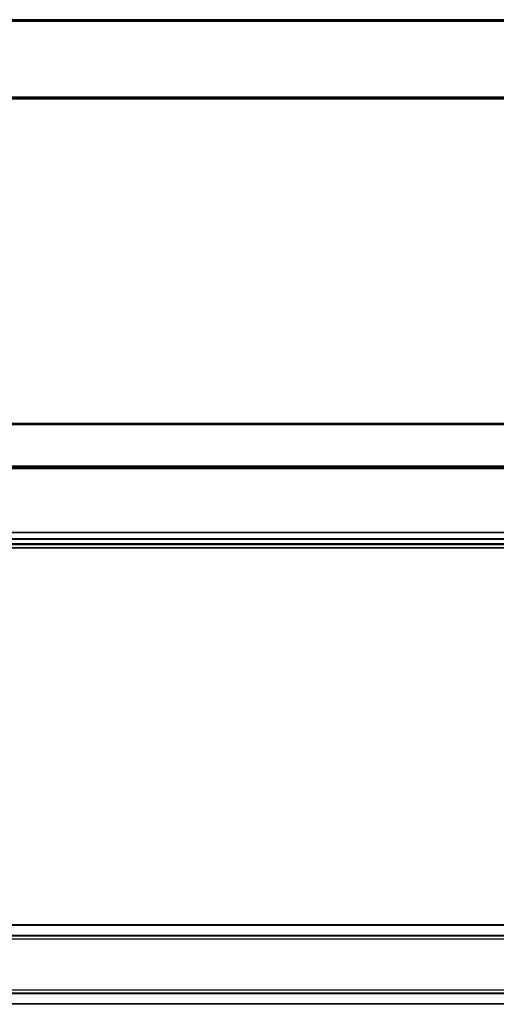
# Model space of a CAD drawing. Header units: millimetres. Extents: x -781 to 2909, y 413 to 796.
# Tile 10 of 19: x 541 to 724, y 415 to 794. Entities that reach past the tile are written whole.
import ezdxf

# ---------------------------------------------------------------- set-up
doc = ezdxf.new("R2010")
doc.units = ezdxf.units.MM

# ---------------------------------------------------------------- blocks, each defined once
blk = doc.blocks.new('Drawing View1')
at = {"color": 7, "linetype": 'Continuous', "lineweight": 25}
for p, q in [((-2, 18.5), (-1498, 18.5)), ((-2, 18), (-1498, 18)), ((-135, 18.75), (-1365, 18.75)), ((-135, 18.55), (-1365, 18.55)), ((-2, -11), (-1498, -11)), ((-2, -11.5), (-1498, -11.5)), ((-2, -11.5), (-1498, -11.5)), ((-135, -11.55), (-1365, -11.55)), ((-135, -11.75), (-1365, -11.75))]:
    blk.add_line(p, q, dxfattribs=at)
blk = doc.blocks.new('Drawing View2')
at = {"color": 7, "linetype": 'Continuous', "lineweight": 25}
for p, q in [((1458.56, 54.26), (-37.44, 54.26)), ((1458.56, 53.76), (-37.44, 53.76)), ((1458.56, 37.76), (-37.44, 37.76)), ((1458.56, 37.26), (-37.44, 37.26)), ((1458.56, 36.76), (-37.44, 36.76)), ((1458.56, 12.34), (-37.44, 12.34)), ((1458.56, 12.2), (-37.44, 12.2)), ((1325.56, 9.82), (95.56, 9.82)), ((1325.56, 9.68), (95.56, 9.68)), ((1325.56, 7.96), (95.56, 7.96)), ((1325.56, 7.76), (95.56, 7.76)), ((1325.56, 7.56), (95.56, 7.56)), ((1325.56, 6.46), (95.56, 6.46)), ((1325.56, 6.26), (95.56, 6.26))]:
    blk.add_line(p, q, dxfattribs=at)
blk = doc.blocks.new('Drawing View4')
at = {"color": 7, "linetype": 'Continuous', "lineweight": 25}
for p, q in [((1262.48, 18.75), (32.48, 18.75)), ((1262.48, 18.55), (32.48, 18.55)), ((1262.48, 14.7), (32.48, 14.7)), ((1262.48, 14.5), (32.48, 14.5)), ((1262.48, 13.26), (32.48, 13.26)), ((1262.48, -6.26), (32.48, -6.26)), ((1262.48, -7.5), (32.48, -7.5)), ((1262.48, -7.7), (32.48, -7.7)), ((1262.48, -11.55), (32.48, -11.55)), ((1262.48, -11.75), (32.48, -11.75))]:
    blk.add_line(p, q, dxfattribs=at)

msp = doc.modelspace()

# ---------------------------------------------------------------- block references
at = {"color": 7, "linetype": 'Continuous', "lineweight": 25}
for name, p in [('Drawing View1', (915.96, 775.05)), ('Drawing View2', (-544.6, 584.28)), ('Drawing View4', (-481.52, 426.9))]:
    msp.add_blockref(name, p, dxfattribs=at)

doc.saveas('drawing.dxf')
